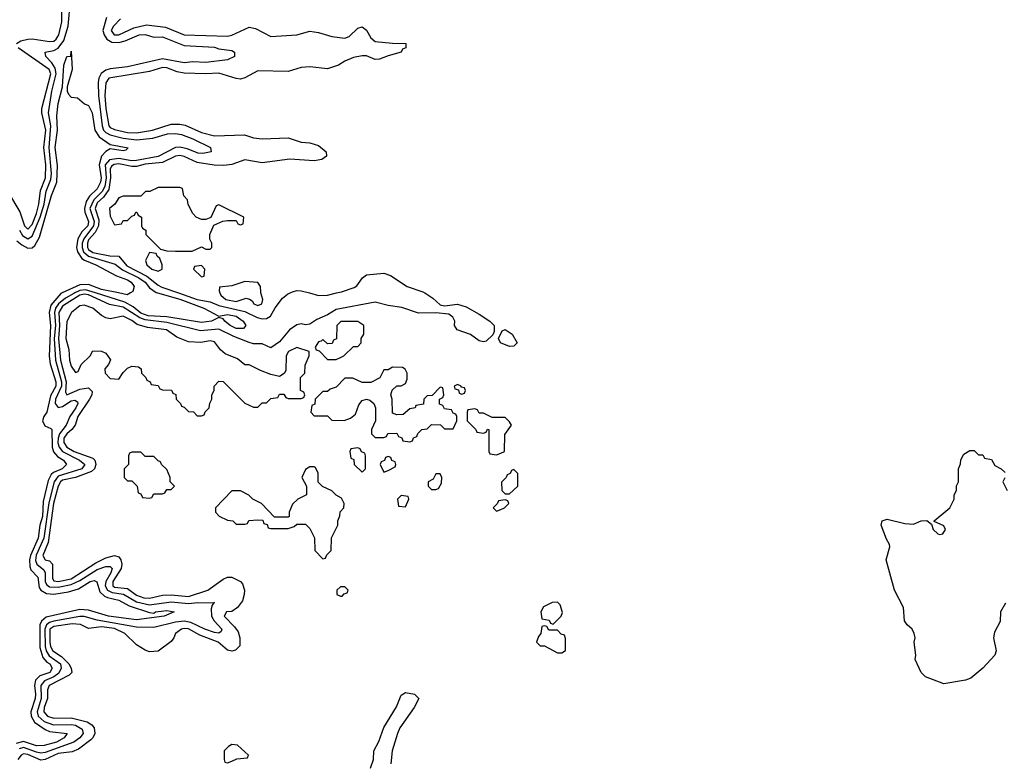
# Model space of a CAD drawing. Header units: inches. Extents: x 2671394 to 2765652, y 830470 to 955458.
# Tile 109 of 256: x 2742273 to 2746809, y 837832 to 841260. Entities that reach past the tile are written whole.
import ezdxf

# ---------------------------------------------------------------- set-up
doc = ezdxf.new("R2010")
doc.units = ezdxf.units.IN
doc.header["$MEASUREMENT"] = 0
doc.layers.add('C7843', color=7, linetype='Continuous')
doc.layers.add('C7844', color=7, linetype='Continuous')

msp = doc.modelspace()

# ---------------------------------------------------------------- linework, layer by layer
at = {"layer": 'C7843', "color": 2}
for points, elevation in [([(2742467.9, 840000), (2742462.5, 839997.5), (2742416.2, 839943.8), (2742407.7, 839910), (2742414.5, 839850), (2742408.8, 839708.8), (2742413.6, 839673.6), (2742438.8, 839590), (2742438.9, 839570), (2742414.6, 839525.4), (2742396.9, 839450), (2742383.7, 839430), (2742378, 839410), (2742388, 839388), (2742416, 839376), (2742420.5, 839370), (2742421.8, 839290), (2742428.2, 839268.2), (2742446.5, 839246.5), (2742473.7, 839230), (2742488.4, 839210), (2742467.7, 839190), (2742427.7, 839172.3), (2742417.4, 839162.6), (2742404.3, 839135.7), (2742381.4, 839038.6), (2742377.6, 838970), (2742365.5, 838930), (2742358.4, 838870), (2742321.6, 838790), (2742317.4, 838770), (2742318.6, 838738.6), (2742323.9, 838723.9), (2742356.1, 838690), (2742362.3, 838642.3), (2742370.3, 838630), (2742395.4, 838615.4), (2742430, 838611.8), (2742497.8, 838622.2), (2742543.2, 838636.8), (2742598, 838670), (2742615.4, 838675.4), (2742628.2, 838668.2), (2742642.2, 838622.2), (2742662.6, 838602.5), (2742676.5, 838596.5), (2742730, 838584.7), (2742777.6, 838557.6), (2742870, 838526.8), (2742890, 838524.7), (2742898, 838530), (2742950, 838535.8), (2742984.7, 838530), (2742938, 838510), (2742810, 838493.3), (2742681.2, 838510), (2742590, 838538.2), (2742550, 838540.8), (2742394.9, 838505.1), (2742373.3, 838486.7), (2742366, 838470), (2742365.2, 838365.2), (2742379, 838319), (2742397.8, 838297.8), (2742412, 838290), (2742422.7, 838270), (2742411.5, 838250), (2742365.1, 838234.9), (2742345, 838215), (2742340.2, 838190), (2742345.4, 838150), (2742343.5, 838130), (2742324.4, 838070), (2742324.9, 838050), (2742341, 838021), (2742390, 837987.4), (2742410, 837979.1), (2742490.6, 837970), (2742478, 837950), (2742442, 837930), (2742385.3, 837914.7), (2742350, 837912.9), (2742290, 837933.1), (2742256.7, 837923.3)], 2), ([(2744138.5, 840000), (2744175.8, 839975.8), (2744210, 839944.7), (2744230, 839941), (2744290, 839947.7), (2744330, 839936.3), (2744390, 839903), (2744438, 839870), (2744458, 839850), (2744458, 839822), (2744452.7, 839807.3), (2744422, 839778), (2744410, 839775.3), (2744390, 839779), (2744349.2, 839809.2), (2744288.7, 839830), (2744275.3, 839850), (2744278, 839870), (2744268.9, 839888.9), (2744250, 839902), (2744189.1, 839909.1), (2744110, 839907), (2744032.6, 839932.6), (2743970, 839942.4), (2743910, 839958), (2743730, 839924.5), (2743690, 839899.8), (2743641.9, 839878.2), (2743610, 839856.3), (2743590, 839853.6), (2743570, 839857.6), (2743550, 839853.6), (2743514.9, 839830), (2743470, 839775.1), (2743430, 839747), (2743390, 839766.3), (2743350, 839765.3), (2743330, 839771.9), (2743258.8, 839798.8), (2743190, 839833.5), (2743105.9, 839825.9), (2742950, 839864.3), (2742850, 839875.4), (2742825.6, 839885.6), (2742750, 839934.4), (2742687, 839947), (2742590, 839992), (2742570, 839994.2), (2742550, 839989.1), (2742470, 839939.8), (2742453, 839910), (2742456.2, 839850), (2742450.8, 839790), (2742460.1, 839690), (2742486, 839590), (2742483.5, 839543.5), (2742490, 839530.5), (2742550, 839556.5), (2742590, 839562), (2742606.4, 839546.4), (2742604.9, 839530), (2742594.7, 839510), (2742540.2, 839430), (2742528, 839390), (2742513.4, 839370), (2742489.3, 839350), (2742476.5, 839330), (2742475.6, 839310), (2742489.2, 839289.2), (2742523.7, 839270), (2742610, 839238.9), (2742619.5, 839230), (2742622.7, 839210), (2742616.5, 839190), (2742602.8, 839177.2), (2742530, 839148.7), (2742470, 839137.3), (2742460.7, 839130), (2742450.2, 839110), (2742429, 839030), (2742403.9, 838850), (2742379.6, 838790), (2742390, 838770.4), (2742410, 838764.9), (2742423.7, 838750), (2742423.2, 838683.2), (2742430, 838673.7), (2742450, 838670.2), (2742510, 838682.7), (2742623.6, 838756.4), (2742670, 838779.7), (2742710, 838790.4), (2742730, 838783.8), (2742738.9, 838770), (2742743.6, 838750), (2742740.2, 838730), (2742702, 838670), (2742701.5, 838650), (2742710, 838644.1), (2742770, 838637.7), (2742810, 838607.5), (2742844.9, 838595.1), (2742870, 838593.6), (2742930, 838606.4), (2742970, 838609.3), (2743050, 838600.2), (2743139.3, 838630), (2743210, 838681.1), (2743230, 838690.3), (2743250.3, 838690.3), (2743290, 838670.4), (2743299.4, 838659.4), (2743308.9, 838630), (2743307.4, 838610), (2743298.4, 838581.6), (2743275.5, 838550), (2743250, 838532), (2743224.7, 838530), (2743214, 838510), (2743261.8, 838461.8), (2743278.6, 838438.6), (2743286.3, 838410), (2743287.1, 838372.9), (2743266.4, 838353.6), (2743250, 838349.7), (2743230, 838354), (2743186.6, 838390), (2743103, 838423), (2743050, 838451.6), (2743030, 838452.8), (2743018.8, 838450), (2742990.8, 838430), (2742982.8, 838410), (2742970, 838394), (2742910, 838349.2), (2742870, 838346), (2742850, 838353.2), (2742810, 838378), (2742757.6, 838430), (2742710, 838454), (2742650, 838461.6), (2742590, 838453.3), (2742552.4, 838472.4), (2742515, 838475), (2742430, 838463.2), (2742411.3, 838450), (2742412, 838390), (2742415, 838370), (2742424.5, 838350), (2742464.6, 838324.6), (2742498.5, 838290), (2742510.4, 838270), (2742512.4, 838250), (2742501.1, 838238.9), (2742407.7, 838190), (2742400.7, 838170), (2742401.2, 838130), (2742384.6, 838090), (2742383.5, 838070), (2742400.4, 838050), (2742430, 838039.7), (2742510, 838040.9), (2742582.7, 838022.7), (2742604.9, 838010), (2742616.1, 837996.1), (2742618.5, 837970), (2742610.2, 837949.8), (2742600.4, 837939.6), (2742542.9, 837897.1), (2742514.7, 837885.3), (2742450, 837878), (2742390.1, 837849.9), (2742370, 837847.1), (2742310, 837872.2), (2742290, 837875.7), (2742278.7, 837870), (2742264.1, 837850)], 10), ([(2742526.9, 840000), (2742522.2, 839997.8), (2742483.2, 839976.8), (2742450.8, 839950), (2742438, 839930), (2742432.5, 839910), (2742436.9, 839850), (2742432, 839790), (2742437.5, 839690), (2742465.2, 839590), (2742464.7, 839570), (2742437, 839510), (2742436.2, 839490), (2742450, 839471.6), (2742470, 839477.2), (2742510, 839502.2), (2742526, 839506), (2742538.6, 839498.6), (2742540.2, 839490), (2742531.8, 839470), (2742503.6, 839430), (2742487.1, 839390), (2742456.1, 839350), (2742449.5, 839330), (2742449, 839309), (2742454, 839290), (2742469.6, 839269.6), (2742548.2, 839230), (2742572.7, 839210), (2742558.4, 839190), (2742450, 839155), (2742430.8, 839130), (2742407.2, 839032.8), (2742384.3, 838870), (2742349.2, 838790.8), (2742346.1, 838766.1), (2742351.4, 838750), (2742384.2, 838724.2), (2742390.1, 838710.1), (2742389.6, 838669.6), (2742396.1, 838656.1), (2742410, 838644.8), (2742450, 838643.7), (2742510, 838655.8), (2742550, 838675.1), (2742630, 838725), (2742670, 838739.1), (2742690, 838738.7), (2742698, 838730), (2742692.2, 838710), (2742670.1, 838670), (2742666.4, 838650), (2742676.9, 838630), (2742698.8, 838618.8), (2742751.2, 838611.2), (2742810, 838576.6), (2742870, 838563.2), (2742970, 838576.1), (2743050, 838569.3), (2743094, 838574), (2743167.7, 838571)], 6), ([(2742907.5, 840000), (2743010, 839971.6), (2743120.7, 839930), (2743190, 839893.4), (2743230, 839901.3), (2743270, 839893.2), (2743301.6, 839870), (2743314, 839850), (2743304, 839836), (2743270, 839836.9), (2743241.6, 839850), (2743217, 839870), (2743210, 839881.2), (2743190, 839886.6), (2743156, 839870), (2743110, 839863.9), (2742950, 839889.3), (2742865.1, 839894.9), (2742830, 839907.5), (2742795.9, 839935.9), (2742757.4, 839957.4), (2742622.6, 840000)], 6), ([(2742782.5, 840000), (2742768.1, 839991.9), (2742728.2, 840000)], 2), ([(2743004.5, 840000), (2743090, 839969.4), (2743150, 839959.3), (2743190, 839942.7), (2743310, 839915), (2743367, 839887), (2743390, 839880.8), (2743410, 839882.3), (2743427.4, 839892.6), (2743449, 839931), (2743484, 839976), (2743505.7, 839994.3), (2743518, 840000)], 10), ([(2743195.2, 840000), (2743199.1, 839990), (2743222.8, 839970), (2743270, 839960.3), (2743316, 839976), (2743331.3, 839971.3), (2743343.5, 839963.5), (2743351.3, 839950), (2743370, 839943), (2743388.7, 839950), (2743393.2, 839970), (2743384.1, 840000)], 14), ([(2743608.4, 840000), (2743650, 839988.9), (2743690, 839990.3), (2743732.1, 840000)], 10), ([(2746814, 838570), (2746792, 838530), (2746790, 838486), (2746764, 838436), (2746758.8, 838410), (2746772, 838350), (2746764.7, 838330), (2746710.7, 838270), (2746655.1, 838224.9), (2746630, 838214.5), (2746530, 838199), (2746446, 838230), (2746426, 838250), (2746398, 838310), (2746402, 838330), (2746394, 838390), (2746399, 838410), (2746394, 838430), (2746384, 838450), (2746362, 838470), (2746349.3, 838489.3), (2746345.2, 838550), (2746303.7, 838630), (2746265.2, 838770), (2746282, 838830), (2746280.4, 838840.4), (2746265.6, 838865.6), (2746242, 838930), (2746246, 838950), (2746270, 838958), (2746350, 838938), (2746390, 838934.8), (2746426, 838950), (2746451.3, 838951.3), (2746474, 838934), (2746482, 838910), (2746502, 838890), (2746510, 838886), (2746526, 838890), (2746538, 838910), (2746530, 838926), (2746486, 838946), (2746486, 838950), (2746558, 839010), (2746578, 839050), (2746578, 839070), (2746588, 839090), (2746588.4, 839111.6), (2746598, 839130), (2746598, 839190), (2746607.3, 839212.7), (2746608.4, 839231.6), (2746623.1, 839256.9), (2746650, 839274), (2746670, 839274), (2746690, 839254), (2746710, 839254), (2746718, 839238), (2746750, 839232), (2746765.4, 839205.4), (2746794, 839190), (2746812.7, 839172.7)], 10), ([(2746811.6, 839148.4), (2746802, 839130), (2746822, 839090)], 10), ([(2743167.7, 838571), (2743159.6, 838560.4), (2743155.3, 838544.7), (2743156.9, 838510), (2743168.3, 838488.3), (2743203.8, 838450), (2743201, 838439), (2743190, 838432.3), (2743170, 838435.4), (2743125.1, 838450), (2743061.2, 838481.2), (2743030, 838487.5), (2742990, 838483.2), (2742890, 838458), (2742810, 838459.8), (2742630, 838492), (2742569, 838509), (2742550, 838509.1), (2742430, 838487.1), (2742410, 838481.7), (2742396.1, 838470), (2742389, 838450), (2742390.6, 838370.6), (2742395, 838350), (2742407.6, 838327.6), (2742460.6, 838290), (2742463.8, 838270), (2742452.4, 838247.5), (2742430, 838229.9), (2742387.4, 838212.6), (2742370.2, 838190), (2742372, 838130), (2742353.4, 838070), (2742357.8, 838050), (2742385.4, 838025.4), (2742428.9, 838008.9), (2742510, 838011.6), (2742530, 838007.2), (2742560.3, 837990), (2742565.7, 837970), (2742550.3, 837950), (2742522.4, 837930), (2742390, 837881.7), (2742370, 837879.5), (2742350, 837883.7), (2742290, 837904.2), (2742270, 837899.5)], 6), ([(2743889.6, 837810), (2743902.6, 837850), (2743904.7, 837890), (2743927.6, 837932.4), (2743950, 837997.3), (2744008.3, 838091.7), (2744030, 838146), (2744050, 838159.1), (2744092, 838150), (2744112, 838130), (2744090.7, 838090), (2744024.7, 837995.3), (2744012.9, 837970), (2743988.5, 837890), (2743983.2, 837830)], 10)]:
    msp.add_lwpolyline(points, dxfattribs=dict(at, elevation=elevation))
for points, elevation in [([(2742570, 839944), (2742550, 839941.2), (2742511, 839910), (2742490, 839868), (2742484.6, 839790), (2742498.8, 839738.8), (2742502, 839690), (2742510, 839662), (2742530, 839634), (2742542, 839638), (2742555.3, 839670), (2742598, 839710), (2742610, 839734), (2742650, 839732), (2742670, 839722), (2742691.6, 839691.6), (2742682, 839670), (2742664.7, 839650), (2742666, 839630), (2742690, 839606), (2742730, 839602), (2742750, 839634), (2742770, 839654), (2742790, 839662), (2742819.6, 839659.6), (2742832, 839650), (2742834, 839630), (2742854, 839610), (2742858, 839598), (2742874, 839590), (2742878, 839578), (2742910, 839574), (2742918, 839558), (2742930, 839554), (2742972.7, 839552.7), (2742978, 839538), (2742992.7, 839532.7), (2742994, 839510), (2743014, 839490), (2743018, 839478), (2743030, 839474), (2743050, 839454), (2743072.7, 839452.7), (2743090, 839434), (2743110, 839434), (2743122, 839438), (2743127.3, 839452.7), (2743146, 839470), (2743148.4, 839491.6), (2743158, 839510), (2743158, 839530), (2743168, 839550), (2743168, 839570), (2743190, 839594), (2743210, 839592), (2743310, 839492), (2743350, 839474), (2743370, 839474), (2743390, 839494), (2743410, 839494), (2743430, 839514), (2743462, 839518), (2743470, 839534), (2743490, 839534), (2743498, 839518), (2743510, 839514), (2743570, 839514), (2743582, 839518), (2743586, 839530), (2743582, 839542), (2743566, 839550), (2743566, 839610), (2743586, 839630), (2743587.3, 839667.3), (2743606, 839710), (2743606, 839730), (2743550, 839749.2), (2743511, 839730), (2743500.5, 839710), (2743498, 839642), (2743491.3, 839628.7), (2743470, 839615.3), (2743430, 839624), (2743382, 839642), (2743330, 839668), (2743310, 839668), (2743276.5, 839696.5), (2743219.3, 839719.3), (2743197.2, 839737.2), (2743170, 839774), (2743150, 839779), (2743107.9, 839772.1), (2743050, 839775.1), (2742996.2, 839796.2), (2742949, 839830), (2742860.8, 839840.8), (2742814, 839854), (2742790, 839872.6), (2742750, 839893), (2742690, 839881.2), (2742670, 839886), (2742650, 839896), (2742610, 839929.2)], 14), ([(2743830, 839868.7), (2743752, 839868), (2743734, 839850), (2743731.6, 839788.4), (2743718, 839782), (2743712.7, 839767.3), (2743690, 839766), (2743670, 839786), (2743662, 839778), (2743650, 839775.3), (2743634, 839750), (2743638, 839738), (2743652.7, 839732.7), (2743690, 839694), (2743730, 839694), (2743750, 839702), (2743766, 839710), (2743810, 839754), (2743830, 839754), (2743846, 839770), (2743846, 839790), (2743858, 839810), (2743858, 839850)], 14), ([(2744530, 839753.2), (2744488, 839770), (2744478, 839790), (2744495.3, 839824.7), (2744510, 839831), (2744541, 839810), (2744564.7, 839770), (2744550, 839755.3)], 10), ([(2743990, 839658), (2743970, 839646), (2743950, 839646), (2743931.3, 839608.7), (2743890, 839588), (2743850, 839588), (2743807.3, 839607.3), (2743770, 839608), (2743730, 839566), (2743703.6, 839556.4), (2743690, 839546), (2743670, 839546), (2743634, 839510), (2743632.7, 839487.3), (2743618, 839482), (2743614, 839450), (2743630, 839434), (2743690, 839434), (2743710, 839414), (2743767.3, 839412.7), (2743796.4, 839423.6), (2743819, 839441), (2743835.5, 839484.5), (2743850, 839504.7), (2743870, 839511), (2743886.4, 839506.4), (2743904.7, 839490), (2743911.3, 839470), (2743912, 839410), (2743894, 839370), (2743894, 839350), (2743910, 839334), (2743950, 839334), (2743962, 839338), (2743968.4, 839351.6), (2744010, 839354), (2744018, 839338), (2744032.7, 839332.7), (2744038, 839318), (2744070, 839314), (2744082, 839318), (2744087.3, 839332.7), (2744102, 839338), (2744107.3, 839352.7), (2744126, 839370), (2744150, 839374), (2744170, 839394), (2744211.6, 839391.6), (2744230, 839374), (2744270, 839374), (2744286, 839410), (2744286, 839430), (2744282, 839442), (2744270, 839446), (2744262, 839462), (2744230, 839466), (2744222, 839482), (2744207.3, 839487.3), (2744206, 839510), (2744222, 839518), (2744226, 839530), (2744222, 839562), (2744210, 839566), (2744172.7, 839527.3), (2744150, 839526), (2744134, 839510), (2744132.7, 839487.3), (2744098, 839482), (2744094, 839470), (2744070, 839466), (2744039.6, 839440.4), (2744010, 839438), (2743990, 839446), (2743988, 839510), (2743982, 839530), (2743988.4, 839551.6), (2744010, 839572), (2744030, 839572), (2744050, 839582), (2744058, 839602), (2744058, 839630), (2744048.4, 839648.4), (2744036.4, 839656.4)], 14), ([(2744290, 839578), (2744274, 839570), (2744278, 839558), (2744294, 839554), (2744298, 839538), (2744310, 839534), (2744322, 839538), (2744326, 839550), (2744322, 839562), (2744306, 839566), (2744306, 839570)], 14), ([(2744370, 839466), (2744338, 839462), (2744334, 839450), (2744334, 839410), (2744374, 839370), (2744378, 839358), (2744410, 839354), (2744422, 839358), (2744427.3, 839372.7), (2744434, 839370), (2744434, 839270), (2744438, 839258), (2744470, 839254), (2744490, 839262), (2744506, 839270), (2744507.3, 839347.3), (2744538, 839390), (2744530, 839406), (2744510, 839426), (2744450, 839426), (2744410, 839446), (2744390, 839446), (2744382, 839462)], 14), ([(2743830, 839286), (2743798, 839282), (2743794, 839270), (2743798, 839238), (2743812.7, 839232.7), (2743814, 839210), (2743850, 839174), (2743866, 839190), (2743866, 839250), (2743862, 839262), (2743847.3, 839267.3), (2743842, 839282)], 14), ([(2742830, 839266), (2742790, 839266), (2742778, 839262), (2742774, 839250), (2742774, 839210), (2742754, 839190), (2742754, 839150), (2742770, 839134), (2742790, 839134), (2742814, 839110), (2742818, 839078), (2742830, 839074), (2742838, 839058), (2742870, 839054), (2742882, 839058), (2742890, 839074), (2742930, 839074), (2742942, 839078), (2742950, 839094), (2742970, 839094), (2742986, 839110), (2742966, 839130), (2742966, 839150), (2742950, 839186), (2742926, 839210), (2742922, 839222), (2742910, 839226), (2742890, 839246), (2742850, 839246)], 14), ([(2743970, 839246), (2743958, 839242), (2743952.7, 839227.3), (2743938, 839222), (2743934, 839210), (2743950, 839174), (2743970, 839182), (2744002, 839198), (2744006, 839210), (2744002, 839222), (2743987.3, 839227.3), (2743982, 839242)], 14), ([(2743630, 839198), (2743610, 839198), (2743590, 839186), (2743572, 839150), (2743594, 839110), (2743594, 839070), (2743554, 839050), (2743530, 839026), (2743514, 838990), (2743514, 838970), (2743510, 838966), (2743447.3, 838967.3), (2743386, 839030), (2743346, 839050), (2743328.4, 839068.4), (2743290, 839088), (2743250, 839088), (2743174, 839010), (2743174, 838990), (2743191.6, 838971.6), (2743230, 838952), (2743254, 838950), (2743270, 838934), (2743310, 838934), (2743322, 838938), (2743328.4, 838951.6), (2743370, 838954), (2743392.7, 838952.7), (2743398, 838938), (2743412.7, 838932.7), (2743418, 838918), (2743430, 838914), (2743510, 838914), (2743536.4, 838923.6), (2743550, 838934), (2743590, 838934), (2743610, 838914), (2743631.6, 838871.6), (2743632.7, 838812.7), (2743670, 838774), (2743682, 838778), (2743687.3, 838792.7), (2743707.3, 838812.7), (2743708.4, 838871.6), (2743738, 838930), (2743738, 838950), (2743747.3, 838972.7), (2743748.4, 838991.6), (2743766, 839010), (2743768, 839030), (2743754.6, 839054.6), (2743730, 839068), (2743710, 839088), (2743667.3, 839107.3), (2743647.3, 839127.3), (2743648, 839170), (2743635.3, 839195.3)], 14), ([(2744210, 839166), (2744190, 839166), (2744178, 839142), (2744154, 839130), (2744154, 839110), (2744170, 839094), (2744190, 839094), (2744202, 839098), (2744216.4, 839123.6), (2744218, 839150)], 14), ([(2744550, 839186), (2744538, 839182), (2744532, 839168), (2744518, 839162), (2744514, 839150), (2744492.7, 839127.3), (2744494, 839090), (2744510, 839074), (2744530, 839074), (2744568, 839110), (2744567.3, 839167.3)], 14), ([(2744030, 839066), (2744014, 839050), (2744018, 839018), (2744050, 839014), (2744066, 839050), (2744062, 839062)], 14), ([(2744510, 839046), (2744478, 839042), (2744472.7, 839027.3), (2744454, 839010), (2744470, 838994), (2744490, 839002), (2744506, 839010), (2744526, 839030), (2744522, 839042)], 14), ([(2743770, 838646), (2743750, 838646), (2743734, 838630), (2743734, 838610), (2743750, 838602), (2743758, 838602), (2743767.3, 838612.7), (2743782, 838618), (2743786, 838630)], 14), ([(2743167.7, 838571), (2743169, 838571), (2743170, 838574)], 6), ([(2744750, 838575.3), (2744726, 838574), (2744686, 838554), (2744674, 838530), (2744678, 838498), (2744711.6, 838491.6), (2744718, 838478), (2744730, 838474), (2744768, 838510), (2744772.9, 838527.1), (2744763.1, 838563.1)], 14), ([(2744690, 838466), (2744678, 838462), (2744674, 838430), (2744663.6, 838416.4), (2744654, 838390), (2744670, 838374), (2744690, 838374), (2744750, 838342), (2744770, 838342), (2744787.3, 838352.7), (2744787.3, 838407.3), (2744782, 838422), (2744767.3, 838427.3), (2744750, 838446), (2744710, 838446), (2744702, 838462)], 14), ([(2743250, 837918), (2743234, 837910), (2743214, 837890), (2743214, 837850), (2743218, 837838), (2743230, 837834), (2743250, 837842), (2743272.7, 837852.7), (2743322, 837858), (2743326, 837870), (2743276.4, 837916.4)], 14)]:
    msp.add_lwpolyline(points, close=True, dxfattribs=dict(at, elevation=elevation))
at = {"layer": 'C7844', "color": 2}
for points, elevation in [([(2742257.2, 841150), (2742277.2, 841162.8), (2742309.7, 841170.3), (2742330, 841171.7), (2742410, 841159), (2742430, 841160.9), (2742441.3, 841170), (2742453.3, 841190), (2742467.3, 841250), (2742465.1, 841350)], 10), ([(2742271.5, 840290), (2742284.9, 840264.9), (2742310, 840249.2), (2742330, 840262), (2742367.2, 840350), (2742385, 840410), (2742395.2, 840470), (2742416.4, 840523.6), (2742419.3, 840550), (2742408.2, 840670), (2742415.8, 840770), (2742405.6, 840830), (2742420.5, 840930), (2742441.1, 841010), (2742436.4, 841036.4), (2742420.8, 841060.8), (2742393.6, 841090), (2742389.3, 841110), (2742430, 841118), (2742450, 841128), (2742476.6, 841163.3), (2742496.2, 841230), (2742506.8, 841350)], 6), ([(2742671.8, 841270), (2742656, 841210), (2742661.1, 841190), (2742674.3, 841170), (2742696.7, 841156.7), (2742730, 841154.5), (2742758.3, 841161.7), (2742822.7, 841190), (2742850, 841191.3), (2742890, 841179.6), (2742930, 841180.9), (2743030, 841140.4), (2743170, 841132.4), (2743190, 841124.7), (2743250, 841118), (2743262, 841110), (2743262, 841090), (2743230, 841075.3), (2743130, 841063), (2743070, 841065.6), (2743030, 841060.5), (2742930, 841079.7), (2742770, 841041.8), (2742690, 841032.6), (2742670, 841026.6), (2742648.6, 841011.4), (2742637.2, 840990), (2742633.7, 840970), (2742635.1, 840910), (2742652.2, 840770), (2742659.3, 840750), (2742670, 840738.9), (2742690, 840728.7), (2742750, 840714.1), (2742810, 840706.2), (2742885.9, 840714.1), (2742953.5, 840733.5), (2742990, 840734.7), (2743018, 840730), (2743070.6, 840710), (2743151.3, 840670), (2743154, 840650), (2743116.5, 840643.5), (2743095.3, 840644.7), (2743044.2, 840664.2), (2743010, 840672.6), (2742990, 840671.1), (2742910, 840628.4), (2742810, 840609.9), (2742790, 840609.2), (2742730, 840620.2), (2742685.7, 840614.3), (2742667, 840590), (2742671.1, 840530), (2742664.6, 840490), (2742652.5, 840467.5), (2742613.5, 840430), (2742595.3, 840390), (2742615.4, 840330), (2742613.3, 840310), (2742567.7, 840250), (2742560.6, 840230), (2742559.8, 840210), (2742567, 840190), (2742590, 840169.5), (2742712.7, 840132.7), (2742746.5, 840106.5), (2742820.9, 840070), (2742850, 840050.2), (2742870, 840023.6), (2742901.6, 840001.6), (2742907.5, 840000)], 6), ([(2742736.9, 841263.1), (2742705.3, 841230), (2742694, 841210), (2742708.4, 841190), (2742730, 841190.4), (2742798.4, 841221.6), (2742856.2, 841236.2), (2742944.7, 841224.7), (2743030, 841189.1), (2743230, 841183.9), (2743250, 841187.9), (2743330, 841224.6), (2743359.6, 841219.6), (2743430, 841182), (2743550, 841190.5), (2743610, 841206.8), (2743650, 841200.7), (2743710, 841181.6), (2743770, 841174.9), (2743790, 841182), (2743830, 841221), (2743850, 841226), (2743870, 841211.3), (2743890, 841176), (2743910, 841158.8), (2743990, 841150.7), (2744052, 841150), (2744051.3, 841130), (2744036.9, 841123.1), (2744030, 841109.2), (2743970, 841093.2), (2743930, 841077), (2743910, 841076), (2743870, 841093.2), (2743850, 841092.7), (2743810, 841086), (2743770, 841069.2), (2743742, 841050), (2743690, 841033.2), (2743610, 841042.4), (2743570, 841038.7), (2743510, 841021.3), (2743370, 841024.5), (2743310, 840992), (2743290, 840986), (2743270, 840987.8), (2743190, 841013.5), (2743130, 841009.6), (2743030, 841013.1), (2742998.6, 841018.6), (2742950, 841037.8), (2742930, 841038.8), (2742870, 841020.9), (2742683.1, 840990), (2742670, 840968), (2742665.4, 840910), (2742669.4, 840850.6), (2742683.5, 840770), (2742690, 840762.4), (2742710, 840753.6), (2742770, 840738.9), (2742810, 840738.2), (2742884, 840750), (2742970, 840778.3), (2743010, 840778.3), (2743034.2, 840774.2), (2743110, 840739.6), (2743170, 840724), (2743308.6, 840728.6), (2743350, 840715.3), (2743389.6, 840710.4), (2743510, 840714.9), (2743570, 840694.9), (2743610, 840692.4), (2743650, 840679.3), (2743684, 840650), (2743686, 840630), (2743664.9, 840615.1), (2743630, 840609.5), (2743517.2, 840617.2), (2743390, 840600.5), (2743310, 840614), (2743250, 840591.5), (2743212.8, 840587.2), (2743168.9, 840588.9), (2743090, 840600.8), (2743030, 840629.7), (2743010, 840633.8), (2742990, 840630.8), (2742930, 840602), (2742850, 840593), (2742810, 840583.7), (2742790, 840582.3), (2742730, 840594.9), (2742707.1, 840592.9), (2742695.5, 840584.5), (2742688.7, 840571.3), (2742691.6, 840530), (2742682.9, 840477.1), (2742658.5, 840441.5), (2742630, 840414.8), (2742620.5, 840390), (2742637, 840337), (2742635.7, 840310), (2742620.7, 840279.3), (2742590, 840244.7), (2742584.3, 840230), (2742584.6, 840210), (2742590, 840200.8), (2742610, 840186.9), (2742688.6, 840171.4), (2742730, 840170.3), (2742765.7, 840125.7), (2742857.9, 840077.9), (2742910, 840036.1), (2742927.5, 840027.5), (2743004.5, 840000)], 10), ([(2742221.4, 840461.4), (2742273.3, 840373.3), (2742294.9, 840310), (2742310, 840293.7), (2742330, 840315.8), (2742350, 840366.4), (2742361.3, 840410), (2742368.3, 840471.7), (2742391.9, 840530), (2742393.1, 840590), (2742384.5, 840670), (2742392.8, 840750), (2742374.2, 840830), (2742375, 840850), (2742415.4, 841010), (2742408.2, 841030), (2742265.2, 841130)], 10), ([(2742259.9, 840239.9), (2742281.7, 840221.7), (2742310, 840206), (2742330, 840208.8), (2742341.6, 840218.4), (2742363.4, 840256.6), (2742419.8, 840450), (2742444.1, 840510), (2742447.4, 840587.4), (2742436, 840670), (2742446.8, 840750), (2742443.1, 840816.9), (2742450, 840874), (2742469.6, 840950.4), (2742476, 841050), (2742489.2, 841090), (2742508, 841092), (2742510, 841114), (2742514.8, 841030), (2742491.3, 840950), (2742491.3, 840930), (2742496.9, 840916.9), (2742510, 840902), (2742539.6, 840899.6), (2742571.6, 840871.6), (2742590, 840864.7), (2742606.8, 840830), (2742618.7, 840750), (2742639.1, 840719.1), (2742690, 840684.7), (2742771.6, 840668.4), (2742762, 840658), (2742750, 840655.3), (2742690, 840663.7), (2742670, 840652.7), (2742650.2, 840629.8), (2742638.9, 840590), (2742648, 840530), (2742644.9, 840510), (2742630, 840479.7), (2742594.3, 840445.7), (2742578.4, 840421.6), (2742570.8, 840390), (2742572, 840372), (2742589, 840330), (2742586.5, 840310), (2742559, 840281.1), (2742540.6, 840250), (2742535, 840210), (2742538.9, 840190), (2742558.5, 840158.5), (2742570.6, 840150.6), (2742623.8, 840130), (2742718.9, 840078.9), (2742770, 840061.1), (2742786, 840050), (2742800.5, 840030), (2742793.7, 840006.3), (2742782.5, 840000)], 2), ([(2743732.1, 840000), (2743754.8, 840005.3), (2743814.2, 840025.8), (2743826.5, 840033.5), (2743852.7, 840070), (2743870, 840083), (2743950, 840090.7), (2743980.5, 840080.5), (2744058, 840030), (2744130, 840005.5), (2744138.5, 840000)], 10), ([(2742728.2, 840000), (2742650, 840015.9), (2742590, 840038.4), (2742550, 840037.2), (2742467.9, 840000)], 2), ([(2742622.6, 840000), (2742575, 840015), (2742550, 840011), (2742526.9, 840000)], 6), ([(2743384.1, 840000), (2743383.1, 840003.1), (2743382, 840030), (2743370, 840048), (2743310, 840052.7), (2743250, 840033.2), (2743192.7, 840027.3), (2743191.3, 840010), (2743195.2, 840000)], 14), ([(2743518, 840000), (2743530, 840005.5), (2743550, 840011.4), (2743570, 840010.2), (2743608.4, 840000)], 10)]:
    msp.add_lwpolyline(points, dxfattribs=dict(at, elevation=elevation))
at = {"layer": 'C7844', "color": 2, "elevation": 14}
for points in [[(2743010, 840486), (2742910, 840486), (2742871.6, 840468.4), (2742852.7, 840467.3), (2742830, 840446), (2742750, 840446), (2742730, 840438), (2742711.3, 840408.7), (2742686, 840390), (2742690, 840354), (2742710, 840314), (2742742, 840318), (2742750, 840334), (2742770, 840334), (2742790, 840354), (2742802, 840358), (2742807.3, 840372.7), (2742812.7, 840372.7), (2742818, 840358), (2742834, 840350), (2742834, 840310), (2742838, 840298), (2742854, 840290), (2742854, 840270), (2742922, 840202), (2742950, 840194), (2742990, 840192), (2743067.3, 840192.7), (2743110, 840212), (2743130, 840202), (2743150, 840202), (2743158, 840210), (2743158, 840230), (2743148.4, 840248.4), (2743148, 840270), (2743167.3, 840312.7), (2743208.4, 840331.6), (2743230, 840334), (2743270, 840334), (2743278, 840318), (2743290, 840314), (2743302, 840318), (2743306, 840350), (2743190, 840406), (2743178, 840402), (2743152.7, 840347.3), (2743130, 840338), (2743110, 840338), (2743086, 840350), (2743070, 840366), (2743048.4, 840408.4), (2743046, 840430), (2743028.4, 840448.4), (2743022, 840482)], [(2742870, 840186), (2742852, 840150), (2742858, 840130), (2742881, 840110), (2742910, 840100.7), (2742928.7, 840110), (2742928.7, 840130), (2742919, 840159), (2742906, 840170), (2742902, 840182)], [(2743110, 840126), (2743078, 840122), (2743074, 840110), (2743110, 840074), (2743122, 840078), (2743126, 840110)]]:
    msp.add_lwpolyline(points, close=True, dxfattribs=at)

doc.saveas('drawing.dxf')
